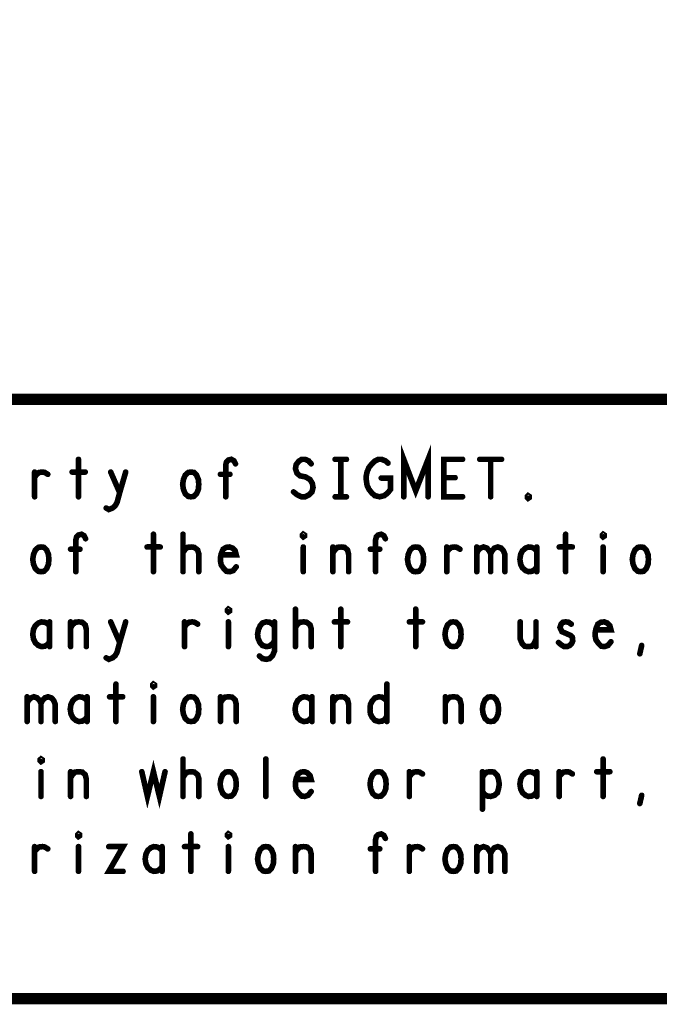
# Model space of a CAD drawing. Extents: x 23.5 to 56.6, y 21.5 to 42.6.
# Tile 17 of 22: x 48 to 49.7, y 21.5 to 24.2. Entities that reach past the tile are written whole.
import ezdxf

# ---------------------------------------------------------------- set-up
doc = ezdxf.new("R2010")
doc.units = 0
doc.layers.add('1', color=2, linetype='CONTINUOUS')

msp = doc.modelspace()

# ---------------------------------------------------------------- linework, layer by layer
at = {"layer": '1'}
for points, const_width in [([(23.545, 21.545), (56.545, 21.545), (56.545, 42.545), (23.545, 42.545), (23.545, 21.545)], 0.03), ([(44.47, 21.545), (44.47, 23.145), (50.345, 23.145), (56.545, 23.145)], 0.03), ([(48.975, 22.885), (48.975, 22.985), (49.007, 22.901), (49.04, 22.985), (49.04, 22.885)], 0.015), ([(48.107, 22.985), (48.107, 22.885)], 0.015), ([(48.5, 22.885), (48.5, 22.97), (48.502, 22.978), (48.507, 22.983), (48.515, 22.985), (48.522, 22.981), (48.526, 22.973)], 0.015), ([(48.681, 22.898), (48.691, 22.89), (48.702, 22.885), (48.712, 22.885), (48.722, 22.89), (48.73, 22.898), (48.733, 22.91), (48.731, 22.921), (48.725, 22.931), (48.713, 22.938), (48.698, 22.941), (48.69, 22.948), (48.686, 22.96), (48.688, 22.971), (48.695, 22.98), (48.703, 22.985), (48.712, 22.985), (48.721, 22.981), (48.728, 22.973)], 0.015), ([(48.792, 22.985), (48.822, 22.985)], 0.015), ([(48.807, 22.985), (48.807, 22.885)], 0.015), ([(48.915, 22.935), (48.94, 22.935), (48.94, 22.905), (48.932, 22.895), (48.923, 22.888), (48.911, 22.885), (48.898, 22.888), (48.89, 22.895), (48.882, 22.905), (48.877, 22.916), (48.875, 22.93), (48.875, 22.941), (48.877, 22.951), (48.882, 22.963), (48.89, 22.973), (48.897, 22.98), (48.907, 22.985), (48.916, 22.985), (48.926, 22.981), (48.933, 22.975)], 0.015), ([(49.132, 22.885), (49.082, 22.885), (49.082, 22.985), (49.132, 22.985)], 0.015), ([(49.178, 22.985), (49.236, 22.985)], 0.015), ([(49.207, 22.985), (49.207, 22.885)], 0.015), ([(47.99, 22.938), (47.996, 22.945), (48.002, 22.95), (48.011, 22.951), (48.017, 22.95), (48.025, 22.945)], 0.015), ([(47.99, 22.885), (47.99, 22.951)], 0.015), ([(48.09, 22.951), (48.125, 22.951)], 0.015), ([(48.181, 22.855), (48.188, 22.851), (48.198, 22.855), (48.205, 22.861), (48.21, 22.87), (48.217, 22.896), (48.233, 22.951)], 0.015), ([(48.193, 22.951), (48.217, 22.896)], 0.015), ([(48.407, 22.885), (48.4, 22.886), (48.392, 22.893), (48.387, 22.905), (48.385, 22.918), (48.387, 22.931), (48.392, 22.943), (48.4, 22.95), (48.407, 22.951), (48.415, 22.95), (48.422, 22.943), (48.427, 22.931), (48.428, 22.918), (48.427, 22.905), (48.422, 22.893), (48.415, 22.886), (48.407, 22.885)], 0.015), ([(48.511, 22.945), (48.486, 22.945)], 0.015), ([(49.112, 22.936), (49.082, 22.936)], 0.015), ([(49.307, 22.881), (49.305, 22.883), (49.305, 22.886), (49.307, 22.888), (49.31, 22.886), (49.31, 22.883), (49.307, 22.881)], 0.015), ([(48.792, 22.885), (48.822, 22.885)], 0.015), ([(48.1, 22.685), (48.1, 22.77), (48.102, 22.778), (48.107, 22.783), (48.115, 22.785), (48.122, 22.781), (48.126, 22.773)], 0.015), ([(48.307, 22.785), (48.307, 22.685)], 0.015), ([(48.386, 22.685), (48.386, 22.785)], 0.015), ([(48.707, 22.778), (48.705, 22.78), (48.705, 22.783), (48.707, 22.785), (48.71, 22.783), (48.71, 22.78), (48.707, 22.778)], 0.015), ([(48.9, 22.685), (48.9, 22.77), (48.902, 22.778), (48.907, 22.783), (48.915, 22.785), (48.922, 22.781), (48.926, 22.773)], 0.015), ([(49.407, 22.785), (49.407, 22.685)], 0.015), ([(49.507, 22.778), (49.505, 22.78), (49.505, 22.783), (49.507, 22.785), (49.51, 22.783), (49.51, 22.78), (49.507, 22.778)], 0.015), ([(48.007, 22.685), (48, 22.686), (47.992, 22.693), (47.987, 22.705), (47.985, 22.718), (47.987, 22.731), (47.992, 22.743), (48, 22.75), (48.007, 22.751), (48.015, 22.75), (48.022, 22.743), (48.027, 22.731), (48.028, 22.718), (48.027, 22.705), (48.022, 22.693), (48.015, 22.686), (48.007, 22.685)], 0.015), ([(48.111, 22.745), (48.086, 22.745)], 0.015), ([(48.29, 22.751), (48.325, 22.751)], 0.015), ([(48.386, 22.736), (48.392, 22.745), (48.398, 22.75), (48.408, 22.751), (48.416, 22.75), (48.425, 22.743), (48.428, 22.733), (48.428, 22.685)], 0.015), ([(48.488, 22.73), (48.528, 22.73), (48.525, 22.741), (48.518, 22.748), (48.51, 22.751), (48.501, 22.75), (48.493, 22.745), (48.488, 22.733), (48.486, 22.723), (48.486, 22.713), (48.488, 22.703), (48.495, 22.693), (48.502, 22.686), (48.511, 22.685), (48.52, 22.688), (48.528, 22.698)], 0.015), ([(48.707, 22.751), (48.707, 22.685)], 0.015), ([(48.786, 22.735), (48.791, 22.743), (48.798, 22.75), (48.808, 22.751), (48.817, 22.75), (48.825, 22.743), (48.828, 22.731), (48.828, 22.685)], 0.015), ([(48.786, 22.685), (48.786, 22.751)], 0.015), ([(48.911, 22.745), (48.886, 22.745)], 0.015), ([(49.007, 22.685), (49, 22.686), (48.992, 22.693), (48.987, 22.705), (48.985, 22.718), (48.987, 22.731), (48.992, 22.743), (49, 22.75), (49.007, 22.751), (49.015, 22.75), (49.022, 22.743), (49.027, 22.731), (49.028, 22.718), (49.027, 22.705), (49.022, 22.693), (49.015, 22.686), (49.007, 22.685)], 0.015), ([(49.09, 22.738), (49.096, 22.745), (49.102, 22.75), (49.111, 22.751), (49.117, 22.75), (49.125, 22.745)], 0.015), ([(49.09, 22.685), (49.09, 22.751)], 0.015), ([(49.17, 22.733), (49.173, 22.741), (49.18, 22.748), (49.188, 22.751), (49.197, 22.748), (49.203, 22.741), (49.207, 22.733), (49.207, 22.685)], 0.015), ([(49.17, 22.685), (49.17, 22.751)], 0.015), ([(49.207, 22.733), (49.211, 22.741), (49.217, 22.748), (49.226, 22.751), (49.235, 22.748), (49.241, 22.741), (49.245, 22.731), (49.245, 22.685)], 0.015), ([(49.33, 22.74), (49.325, 22.746), (49.317, 22.75), (49.308, 22.751), (49.3, 22.748), (49.292, 22.741), (49.287, 22.731), (49.285, 22.718), (49.287, 22.705), (49.292, 22.695), (49.3, 22.688), (49.308, 22.685), (49.317, 22.686), (49.325, 22.691), (49.33, 22.698)], 0.015), ([(49.33, 22.685), (49.33, 22.751)], 0.015), ([(49.39, 22.751), (49.425, 22.751)], 0.015), ([(49.507, 22.751), (49.507, 22.685)], 0.015), ([(49.607, 22.685), (49.6, 22.686), (49.592, 22.693), (49.587, 22.705), (49.585, 22.718), (49.587, 22.731), (49.592, 22.743), (49.6, 22.75), (49.607, 22.751), (49.615, 22.75), (49.622, 22.743), (49.627, 22.731), (49.628, 22.718), (49.627, 22.705), (49.622, 22.693), (49.615, 22.686), (49.607, 22.685)], 0.015), ([(48.507, 22.578), (48.505, 22.58), (48.505, 22.583), (48.507, 22.585), (48.51, 22.583), (48.51, 22.58), (48.507, 22.578)], 0.015), ([(48.686, 22.485), (48.686, 22.585)], 0.015), ([(48.807, 22.585), (48.807, 22.485)], 0.015), ([(49.007, 22.585), (49.007, 22.485)], 0.015), ([(48.03, 22.54), (48.025, 22.546), (48.017, 22.55), (48.008, 22.551), (48, 22.548), (47.992, 22.541), (47.987, 22.531), (47.985, 22.518), (47.987, 22.505), (47.992, 22.495), (48, 22.488), (48.008, 22.485), (48.017, 22.486), (48.025, 22.491), (48.03, 22.498)], 0.015), ([(48.03, 22.485), (48.03, 22.551)], 0.015), ([(48.086, 22.535), (48.091, 22.543), (48.098, 22.55), (48.108, 22.551), (48.117, 22.55), (48.125, 22.543), (48.128, 22.531), (48.128, 22.485)], 0.015), ([(48.086, 22.485), (48.086, 22.551)], 0.015), ([(48.181, 22.455), (48.188, 22.451), (48.198, 22.455), (48.205, 22.461), (48.21, 22.47), (48.217, 22.496), (48.233, 22.551)], 0.015), ([(48.193, 22.551), (48.217, 22.496)], 0.015), ([(48.39, 22.538), (48.396, 22.545), (48.402, 22.55), (48.411, 22.551), (48.417, 22.55), (48.425, 22.545)], 0.015), ([(48.39, 22.485), (48.39, 22.551)], 0.015), ([(48.507, 22.551), (48.507, 22.485)], 0.015), ([(48.63, 22.538), (48.625, 22.545), (48.617, 22.55), (48.608, 22.551), (48.598, 22.548), (48.592, 22.541), (48.587, 22.53), (48.585, 22.518), (48.586, 22.508), (48.591, 22.496), (48.598, 22.488), (48.608, 22.485), (48.616, 22.486), (48.625, 22.493), (48.63, 22.5)], 0.015), ([(48.59, 22.46), (48.598, 22.453), (48.608, 22.451), (48.617, 22.453), (48.625, 22.461), (48.63, 22.473), (48.63, 22.551)], 0.015), ([(48.686, 22.536), (48.692, 22.545), (48.698, 22.55), (48.708, 22.551), (48.716, 22.55), (48.725, 22.543), (48.728, 22.533), (48.728, 22.485)], 0.015), ([(48.79, 22.551), (48.825, 22.551)], 0.015), ([(48.99, 22.551), (49.025, 22.551)], 0.015), ([(49.107, 22.485), (49.1, 22.486), (49.092, 22.493), (49.087, 22.505), (49.085, 22.518), (49.087, 22.531), (49.092, 22.543), (49.1, 22.55), (49.107, 22.551), (49.115, 22.55), (49.122, 22.543), (49.127, 22.531), (49.128, 22.518), (49.127, 22.505), (49.122, 22.493), (49.115, 22.486), (49.107, 22.485)], 0.015), ([(49.286, 22.551), (49.286, 22.505), (49.291, 22.493), (49.298, 22.486), (49.307, 22.485), (49.316, 22.486), (49.323, 22.493), (49.328, 22.505)], 0.015), ([(49.328, 22.485), (49.328, 22.551)], 0.015), ([(49.388, 22.496), (49.395, 22.49), (49.403, 22.485), (49.411, 22.485), (49.418, 22.488), (49.423, 22.493), (49.426, 22.5), (49.425, 22.51), (49.42, 22.515), (49.397, 22.525), (49.392, 22.536), (49.395, 22.545), (49.4, 22.55), (49.407, 22.551), (49.415, 22.55), (49.422, 22.545)], 0.015), ([(49.488, 22.53), (49.528, 22.53), (49.525, 22.541), (49.518, 22.548), (49.51, 22.551), (49.501, 22.55), (49.493, 22.545), (49.488, 22.533), (49.486, 22.523), (49.486, 22.513), (49.488, 22.503), (49.495, 22.493), (49.502, 22.486), (49.511, 22.485), (49.52, 22.488), (49.528, 22.498)], 0.015), ([(49.605, 22.466), (49.61, 22.488)], 0.015), ([(48.207, 22.385), (48.207, 22.285)], 0.015), ([(48.307, 22.378), (48.305, 22.38), (48.305, 22.383), (48.307, 22.385), (48.31, 22.383), (48.31, 22.38), (48.307, 22.378)], 0.015), ([(48.93, 22.385), (48.93, 22.285)], 0.015), ([(47.97, 22.333), (47.973, 22.341), (47.98, 22.348), (47.988, 22.351), (47.997, 22.348), (48.003, 22.341), (48.007, 22.333), (48.007, 22.285)], 0.015), ([(47.97, 22.285), (47.97, 22.351)], 0.015), ([(48.007, 22.333), (48.011, 22.341), (48.017, 22.348), (48.026, 22.351), (48.035, 22.348), (48.041, 22.341), (48.045, 22.331), (48.045, 22.285)], 0.015), ([(48.13, 22.34), (48.125, 22.346), (48.117, 22.35), (48.108, 22.351), (48.1, 22.348), (48.092, 22.341), (48.087, 22.331), (48.085, 22.318), (48.087, 22.305), (48.092, 22.295), (48.1, 22.288), (48.108, 22.285), (48.117, 22.286), (48.125, 22.291), (48.13, 22.298)], 0.015), ([(48.13, 22.285), (48.13, 22.351)], 0.015), ([(48.19, 22.351), (48.225, 22.351)], 0.015), ([(48.307, 22.351), (48.307, 22.285)], 0.015), ([(48.407, 22.285), (48.4, 22.286), (48.392, 22.293), (48.387, 22.305), (48.385, 22.318), (48.387, 22.331), (48.392, 22.343), (48.4, 22.35), (48.407, 22.351), (48.415, 22.35), (48.422, 22.343), (48.427, 22.331), (48.428, 22.318), (48.427, 22.305), (48.422, 22.293), (48.415, 22.286), (48.407, 22.285)], 0.015), ([(48.486, 22.335), (48.491, 22.343), (48.498, 22.35), (48.508, 22.351), (48.517, 22.35), (48.525, 22.343), (48.528, 22.331), (48.528, 22.285)], 0.015), ([(48.486, 22.285), (48.486, 22.351)], 0.015), ([(48.73, 22.34), (48.725, 22.346), (48.717, 22.35), (48.708, 22.351), (48.7, 22.348), (48.692, 22.341), (48.687, 22.331), (48.685, 22.318), (48.687, 22.305), (48.692, 22.295), (48.7, 22.288), (48.708, 22.285), (48.717, 22.286), (48.725, 22.291), (48.73, 22.298)], 0.015), ([(48.73, 22.285), (48.73, 22.351)], 0.015), ([(48.786, 22.335), (48.791, 22.343), (48.798, 22.35), (48.808, 22.351), (48.817, 22.35), (48.825, 22.343), (48.828, 22.331), (48.828, 22.285)], 0.015), ([(48.786, 22.285), (48.786, 22.351)], 0.015), ([(48.93, 22.3), (48.925, 22.291), (48.917, 22.286), (48.908, 22.285), (48.898, 22.288), (48.891, 22.296), (48.886, 22.306), (48.885, 22.318), (48.886, 22.33), (48.891, 22.34), (48.898, 22.348), (48.908, 22.351), (48.917, 22.35), (48.923, 22.346), (48.93, 22.34)], 0.015), ([(49.086, 22.335), (49.091, 22.343), (49.098, 22.35), (49.108, 22.351), (49.117, 22.35), (49.125, 22.343), (49.128, 22.331), (49.128, 22.285)], 0.015), ([(49.086, 22.285), (49.086, 22.351)], 0.015), ([(49.207, 22.285), (49.2, 22.286), (49.192, 22.293), (49.187, 22.305), (49.185, 22.318), (49.187, 22.331), (49.192, 22.343), (49.2, 22.35), (49.207, 22.351), (49.215, 22.35), (49.222, 22.343), (49.227, 22.331), (49.228, 22.318), (49.227, 22.305), (49.222, 22.293), (49.215, 22.286), (49.207, 22.285)], 0.015), ([(48.007, 22.178), (48.005, 22.18), (48.005, 22.183), (48.007, 22.185), (48.01, 22.183), (48.01, 22.18), (48.007, 22.178)], 0.015), ([(48.386, 22.085), (48.386, 22.185)], 0.015), ([(48.607, 22.085), (48.607, 22.185)], 0.015), ([(49.507, 22.185), (49.507, 22.085)], 0.015), ([(48.276, 22.151), (48.291, 22.085), (48.307, 22.151), (48.323, 22.085), (48.338, 22.151)], 0.015), ([(48.007, 22.151), (48.007, 22.085)], 0.015), ([(48.086, 22.135), (48.091, 22.143), (48.098, 22.15), (48.108, 22.151), (48.117, 22.15), (48.125, 22.143), (48.128, 22.131), (48.128, 22.085)], 0.015), ([(48.086, 22.085), (48.086, 22.151)], 0.015), ([(48.386, 22.136), (48.392, 22.145), (48.398, 22.15), (48.408, 22.151), (48.416, 22.15), (48.425, 22.143), (48.428, 22.133), (48.428, 22.085)], 0.015), ([(48.507, 22.085), (48.5, 22.086), (48.492, 22.093), (48.487, 22.105), (48.485, 22.118), (48.487, 22.131), (48.492, 22.143), (48.5, 22.15), (48.507, 22.151), (48.515, 22.15), (48.522, 22.143), (48.527, 22.131), (48.528, 22.118), (48.527, 22.105), (48.522, 22.093), (48.515, 22.086), (48.507, 22.085)], 0.015), ([(48.688, 22.13), (48.728, 22.13), (48.725, 22.141), (48.718, 22.148), (48.71, 22.151), (48.701, 22.15), (48.693, 22.145), (48.688, 22.133), (48.686, 22.123), (48.686, 22.113), (48.688, 22.103), (48.695, 22.093), (48.702, 22.086), (48.711, 22.085), (48.72, 22.088), (48.728, 22.098)], 0.015), ([(48.907, 22.085), (48.9, 22.086), (48.892, 22.093), (48.887, 22.105), (48.885, 22.118), (48.887, 22.131), (48.892, 22.143), (48.9, 22.15), (48.907, 22.151), (48.915, 22.15), (48.922, 22.143), (48.927, 22.131), (48.928, 22.118), (48.927, 22.105), (48.922, 22.093), (48.915, 22.086), (48.907, 22.085)], 0.015), ([(48.99, 22.138), (48.996, 22.145), (49.002, 22.15), (49.011, 22.151), (49.017, 22.15), (49.025, 22.145)], 0.015), ([(48.99, 22.085), (48.99, 22.151)], 0.015), ([(49.185, 22.136), (49.191, 22.145), (49.197, 22.15), (49.207, 22.151), (49.216, 22.15), (49.225, 22.141), (49.228, 22.13), (49.23, 22.118), (49.228, 22.106), (49.225, 22.095), (49.217, 22.088), (49.207, 22.085), (49.198, 22.086), (49.19, 22.091), (49.185, 22.098)], 0.015), ([(49.185, 22.051), (49.185, 22.151)], 0.015), ([(49.33, 22.14), (49.325, 22.146), (49.317, 22.15), (49.308, 22.151), (49.3, 22.148), (49.292, 22.141), (49.287, 22.131), (49.285, 22.118), (49.287, 22.105), (49.292, 22.095), (49.3, 22.088), (49.308, 22.085), (49.317, 22.086), (49.325, 22.091), (49.33, 22.098)], 0.015), ([(49.33, 22.085), (49.33, 22.151)], 0.015), ([(49.39, 22.138), (49.396, 22.145), (49.402, 22.15), (49.411, 22.151), (49.417, 22.15), (49.425, 22.145)], 0.015), ([(49.39, 22.085), (49.39, 22.151)], 0.015), ([(49.49, 22.151), (49.525, 22.151)], 0.015), ([(49.605, 22.066), (49.61, 22.088)], 0.015), ([(48.107, 21.978), (48.105, 21.98), (48.105, 21.983), (48.107, 21.985), (48.11, 21.983), (48.11, 21.98), (48.107, 21.978)], 0.015), ([(48.407, 21.985), (48.407, 21.885)], 0.015), ([(48.507, 21.978), (48.505, 21.98), (48.505, 21.983), (48.507, 21.985), (48.51, 21.983), (48.51, 21.98), (48.507, 21.978)], 0.015), ([(48.9, 21.885), (48.9, 21.97), (48.902, 21.978), (48.907, 21.983), (48.915, 21.985), (48.922, 21.981), (48.926, 21.973)], 0.015), ([(47.99, 21.938), (47.996, 21.945), (48.002, 21.95), (48.011, 21.951), (48.017, 21.95), (48.025, 21.945)], 0.015), ([(47.99, 21.885), (47.99, 21.951)], 0.015), ([(48.107, 21.951), (48.107, 21.885)], 0.015), ([(48.188, 21.951), (48.226, 21.951), (48.188, 21.885), (48.226, 21.885)], 0.015), ([(48.33, 21.94), (48.325, 21.946), (48.317, 21.95), (48.308, 21.951), (48.3, 21.948), (48.292, 21.941), (48.287, 21.931), (48.285, 21.918), (48.287, 21.905), (48.292, 21.895), (48.3, 21.888), (48.308, 21.885), (48.317, 21.886), (48.325, 21.891), (48.33, 21.898)], 0.015), ([(48.33, 21.885), (48.33, 21.951)], 0.015), ([(48.39, 21.951), (48.425, 21.951)], 0.015), ([(48.507, 21.951), (48.507, 21.885)], 0.015), ([(48.607, 21.885), (48.6, 21.886), (48.592, 21.893), (48.587, 21.905), (48.585, 21.918), (48.587, 21.931), (48.592, 21.943), (48.6, 21.95), (48.607, 21.951), (48.615, 21.95), (48.622, 21.943), (48.627, 21.931), (48.628, 21.918), (48.627, 21.905), (48.622, 21.893), (48.615, 21.886), (48.607, 21.885)], 0.015), ([(48.686, 21.935), (48.691, 21.943), (48.698, 21.95), (48.708, 21.951), (48.717, 21.95), (48.725, 21.943), (48.728, 21.931), (48.728, 21.885)], 0.015), ([(48.686, 21.885), (48.686, 21.951)], 0.015), ([(48.911, 21.945), (48.886, 21.945)], 0.015), ([(48.99, 21.938), (48.996, 21.945), (49.002, 21.95), (49.011, 21.951), (49.017, 21.95), (49.025, 21.945)], 0.015), ([(48.99, 21.885), (48.99, 21.951)], 0.015), ([(49.107, 21.885), (49.1, 21.886), (49.092, 21.893), (49.087, 21.905), (49.085, 21.918), (49.087, 21.931), (49.092, 21.943), (49.1, 21.95), (49.107, 21.951), (49.115, 21.95), (49.122, 21.943), (49.127, 21.931), (49.128, 21.918), (49.127, 21.905), (49.122, 21.893), (49.115, 21.886), (49.107, 21.885)], 0.015), ([(49.17, 21.933), (49.173, 21.941), (49.18, 21.948), (49.188, 21.951), (49.197, 21.948), (49.203, 21.941), (49.207, 21.933), (49.207, 21.885)], 0.015), ([(49.17, 21.885), (49.17, 21.951)], 0.015), ([(49.207, 21.933), (49.211, 21.941), (49.217, 21.948), (49.226, 21.951), (49.235, 21.948), (49.241, 21.941), (49.245, 21.931), (49.245, 21.885)], 0.015)]:
    msp.add_lwpolyline(points, dxfattribs=dict(at, const_width=const_width))
at = {"layer": '1', "const_width": 0.0075}
for points in [[(48.11075, 22.985, 1), (48.10325, 22.985, 1)], [(48.52975, 22.973, 1), (48.52225, 22.973, 1)], [(48.73175, 22.973, 1), (48.72425, 22.973, 1)], [(48.79575, 22.985, 1), (48.78825, 22.985, 1)], [(48.81075, 22.985, 1), (48.80325, 22.985, 1)], [(48.82575, 22.985, 1), (48.81825, 22.985, 1)], [(48.93675, 22.975, 1), (48.92925, 22.975, 1)], [(49.13575, 22.985, 1), (49.12825, 22.985, 1)], [(49.18175, 22.985, 1), (49.17425, 22.985, 1)], [(49.21075, 22.985, 1), (49.20325, 22.985, 1)], [(49.23975, 22.985, 1), (49.23225, 22.985, 1)], [(47.99375, 22.951, 1), (47.98625, 22.951, 1)], [(48.02875, 22.945, 1), (48.02125, 22.945, 1)], [(48.09375, 22.951, 1), (48.08625, 22.951, 1)], [(48.12875, 22.951, 1), (48.12125, 22.951, 1)], [(48.19675, 22.951, 1), (48.18925, 22.951, 1)], [(48.23675, 22.951, 1), (48.22925, 22.951, 1)], [(48.48975, 22.945, 1), (48.48225, 22.945, 1)], [(48.51475, 22.945, 1), (48.50725, 22.945, 1)], [(47.99375, 22.938, 1), (47.98625, 22.938, 1)], [(48.91875, 22.935, 1), (48.91125, 22.935, 1)], [(49.08575, 22.936, 1), (49.07825, 22.936, 1)], [(49.11575, 22.936, 1), (49.10825, 22.936, 1)], [(48.22075, 22.896, 1), (48.21325, 22.896, 1)], [(48.68475, 22.898, 1), (48.67725, 22.898, 1)], [(47.99375, 22.885, 1), (47.98625, 22.885, 1)], [(48.11075, 22.885, 1), (48.10325, 22.885, 1)], [(48.41075, 22.885, 1), (48.40325, 22.885, 1)], [(48.41075, 22.885, 1), (48.40325, 22.885, 1)], [(48.50375, 22.885, 1), (48.49625, 22.885, 1)], [(48.79575, 22.885, 1), (48.78825, 22.885, 1)], [(48.81075, 22.885, 1), (48.80325, 22.885, 1)], [(48.82575, 22.885, 1), (48.81825, 22.885, 1)], [(48.97875, 22.885, 1), (48.97125, 22.885, 1)], [(49.04375, 22.885, 1), (49.03625, 22.885, 1)], [(49.13575, 22.885, 1), (49.12825, 22.885, 1)], [(49.21075, 22.885, 1), (49.20325, 22.885, 1)], [(49.31075, 22.881, 1), (49.30325, 22.881, 1)], [(49.31075, 22.881, 1), (49.30325, 22.881, 1)], [(48.18475, 22.855, 1), (48.17725, 22.855, 1)], [(48.31075, 22.785, 1), (48.30325, 22.785, 1)], [(48.38975, 22.785, 1), (48.38225, 22.785, 1)], [(49.41075, 22.785, 1), (49.40325, 22.785, 1)], [(48.12975, 22.773, 1), (48.12225, 22.773, 1)], [(48.71075, 22.778, 1), (48.70325, 22.778, 1)], [(48.71075, 22.778, 1), (48.70325, 22.778, 1)], [(48.92975, 22.773, 1), (48.92225, 22.773, 1)], [(49.51075, 22.778, 1), (49.50325, 22.778, 1)], [(49.51075, 22.778, 1), (49.50325, 22.778, 1)], [(48.08975, 22.745, 1), (48.08225, 22.745, 1)], [(48.11475, 22.745, 1), (48.10725, 22.745, 1)], [(48.29375, 22.751, 1), (48.28625, 22.751, 1)], [(48.32875, 22.751, 1), (48.32125, 22.751, 1)], [(48.38975, 22.736, 1), (48.38225, 22.736, 1)], [(48.71075, 22.751, 1), (48.70325, 22.751, 1)], [(48.78975, 22.751, 1), (48.78225, 22.751, 1)], [(48.78975, 22.735, 1), (48.78225, 22.735, 1)], [(48.88975, 22.745, 1), (48.88225, 22.745, 1)], [(48.91475, 22.745, 1), (48.90725, 22.745, 1)], [(49.09375, 22.751, 1), (49.08625, 22.751, 1)], [(49.09375, 22.738, 1), (49.08625, 22.738, 1)], [(49.12875, 22.745, 1), (49.12125, 22.745, 1)], [(49.17375, 22.751, 1), (49.16625, 22.751, 1)], [(49.17375, 22.733, 1), (49.16625, 22.733, 1)], [(49.21075, 22.733, 1), (49.20325, 22.733, 1)], [(49.33375, 22.751, 1), (49.32625, 22.751, 1)], [(49.33375, 22.74, 1), (49.32625, 22.74, 1)], [(49.39375, 22.751, 1), (49.38625, 22.751, 1)], [(49.42875, 22.751, 1), (49.42125, 22.751, 1)], [(49.51075, 22.751, 1), (49.50325, 22.751, 1)], [(48.49175, 22.73, 1), (48.48425, 22.73, 1)], [(48.01075, 22.685, 1), (48.00325, 22.685, 1)], [(48.01075, 22.685, 1), (48.00325, 22.685, 1)], [(48.10375, 22.685, 1), (48.09625, 22.685, 1)], [(48.31075, 22.685, 1), (48.30325, 22.685, 1)], [(48.38975, 22.685, 1), (48.38225, 22.685, 1)], [(48.43175, 22.685, 1), (48.42425, 22.685, 1)], [(48.53175, 22.698, 1), (48.52425, 22.698, 1)], [(48.71075, 22.685, 1), (48.70325, 22.685, 1)], [(48.78975, 22.685, 1), (48.78225, 22.685, 1)], [(48.83175, 22.685, 1), (48.82425, 22.685, 1)], [(48.90375, 22.685, 1), (48.89625, 22.685, 1)], [(49.01075, 22.685, 1), (49.00325, 22.685, 1)], [(49.01075, 22.685, 1), (49.00325, 22.685, 1)], [(49.09375, 22.685, 1), (49.08625, 22.685, 1)], [(49.17375, 22.685, 1), (49.16625, 22.685, 1)], [(49.21075, 22.685, 1), (49.20325, 22.685, 1)], [(49.24875, 22.685, 1), (49.24125, 22.685, 1)], [(49.33375, 22.698, 1), (49.32625, 22.698, 1)], [(49.33375, 22.685, 1), (49.32625, 22.685, 1)], [(49.41075, 22.685, 1), (49.40325, 22.685, 1)], [(49.51075, 22.685, 1), (49.50325, 22.685, 1)], [(49.61075, 22.685, 1), (49.60325, 22.685, 1)], [(49.61075, 22.685, 1), (49.60325, 22.685, 1)], [(48.51075, 22.578, 1), (48.50325, 22.578, 1)], [(48.51075, 22.578, 1), (48.50325, 22.578, 1)], [(48.68975, 22.585, 1), (48.68225, 22.585, 1)], [(48.81075, 22.585, 1), (48.80325, 22.585, 1)], [(49.01075, 22.585, 1), (49.00325, 22.585, 1)], [(48.03375, 22.551, 1), (48.02625, 22.551, 1)], [(48.08975, 22.551, 1), (48.08225, 22.551, 1)], [(48.19675, 22.551, 1), (48.18925, 22.551, 1)], [(48.23675, 22.551, 1), (48.22925, 22.551, 1)], [(48.39375, 22.551, 1), (48.38625, 22.551, 1)], [(48.51075, 22.551, 1), (48.50325, 22.551, 1)], [(48.63375, 22.551, 1), (48.62625, 22.551, 1)], [(48.79375, 22.551, 1), (48.78625, 22.551, 1)], [(48.82875, 22.551, 1), (48.82125, 22.551, 1)], [(48.99375, 22.551, 1), (48.98625, 22.551, 1)], [(49.02875, 22.551, 1), (49.02125, 22.551, 1)], [(49.28975, 22.551, 1), (49.28225, 22.551, 1)], [(49.33175, 22.551, 1), (49.32425, 22.551, 1)], [(48.03375, 22.54, 1), (48.02625, 22.54, 1)], [(48.08975, 22.535, 1), (48.08225, 22.535, 1)], [(48.39375, 22.538, 1), (48.38625, 22.538, 1)], [(48.42875, 22.545, 1), (48.42125, 22.545, 1)], [(48.63375, 22.538, 1), (48.62625, 22.538, 1)], [(48.68975, 22.536, 1), (48.68225, 22.536, 1)], [(49.42575, 22.545, 1), (49.41825, 22.545, 1)], [(49.49175, 22.53, 1), (49.48425, 22.53, 1)], [(48.03375, 22.498, 1), (48.02625, 22.498, 1)], [(48.22075, 22.496, 1), (48.21325, 22.496, 1)], [(48.63375, 22.5, 1), (48.62625, 22.5, 1)], [(49.33175, 22.505, 1), (49.32425, 22.505, 1)], [(49.39175, 22.496, 1), (49.38425, 22.496, 1)], [(49.53175, 22.498, 1), (49.52425, 22.498, 1)], [(48.03375, 22.485, 1), (48.02625, 22.485, 1)], [(48.08975, 22.485, 1), (48.08225, 22.485, 1)], [(48.13175, 22.485, 1), (48.12425, 22.485, 1)], [(48.39375, 22.485, 1), (48.38625, 22.485, 1)], [(48.51075, 22.485, 1), (48.50325, 22.485, 1)], [(48.68975, 22.485, 1), (48.68225, 22.485, 1)], [(48.73175, 22.485, 1), (48.72425, 22.485, 1)], [(48.81075, 22.485, 1), (48.80325, 22.485, 1)], [(49.01075, 22.485, 1), (49.00325, 22.485, 1)], [(49.11075, 22.485, 1), (49.10325, 22.485, 1)], [(49.11075, 22.485, 1), (49.10325, 22.485, 1)], [(49.33175, 22.485, 1), (49.32425, 22.485, 1)], [(49.61375, 22.488, 1), (49.60625, 22.488, 1)], [(48.18475, 22.455, 1), (48.17725, 22.455, 1)], [(48.59375, 22.46, 1), (48.58625, 22.46, 1)], [(49.60875, 22.466, 1), (49.60125, 22.466, 1)], [(48.21075, 22.385, 1), (48.20325, 22.385, 1)], [(48.31075, 22.378, 1), (48.30325, 22.378, 1)], [(48.31075, 22.378, 1), (48.30325, 22.378, 1)], [(48.93375, 22.385, 1), (48.92625, 22.385, 1)], [(47.97375, 22.351, 1), (47.96625, 22.351, 1)], [(48.13375, 22.351, 1), (48.12625, 22.351, 1)], [(48.13375, 22.34, 1), (48.12625, 22.34, 1)], [(48.19375, 22.351, 1), (48.18625, 22.351, 1)], [(48.22875, 22.351, 1), (48.22125, 22.351, 1)], [(48.31075, 22.351, 1), (48.30325, 22.351, 1)], [(48.48975, 22.351, 1), (48.48225, 22.351, 1)], [(48.73375, 22.351, 1), (48.72625, 22.351, 1)], [(48.73375, 22.34, 1), (48.72625, 22.34, 1)], [(48.78975, 22.351, 1), (48.78225, 22.351, 1)], [(48.93375, 22.34, 1), (48.92625, 22.34, 1)], [(49.08975, 22.351, 1), (49.08225, 22.351, 1)], [(47.97375, 22.333, 1), (47.96625, 22.333, 1)], [(48.01075, 22.333, 1), (48.00325, 22.333, 1)], [(48.48975, 22.335, 1), (48.48225, 22.335, 1)], [(48.78975, 22.335, 1), (48.78225, 22.335, 1)], [(49.08975, 22.335, 1), (49.08225, 22.335, 1)], [(47.97375, 22.285, 1), (47.96625, 22.285, 1)], [(48.01075, 22.285, 1), (48.00325, 22.285, 1)], [(48.04875, 22.285, 1), (48.04125, 22.285, 1)], [(48.13375, 22.298, 1), (48.12625, 22.298, 1)], [(48.13375, 22.285, 1), (48.12625, 22.285, 1)], [(48.21075, 22.285, 1), (48.20325, 22.285, 1)], [(48.31075, 22.285, 1), (48.30325, 22.285, 1)], [(48.41075, 22.285, 1), (48.40325, 22.285, 1)], [(48.41075, 22.285, 1), (48.40325, 22.285, 1)], [(48.48975, 22.285, 1), (48.48225, 22.285, 1)], [(48.53175, 22.285, 1), (48.52425, 22.285, 1)], [(48.73375, 22.298, 1), (48.72625, 22.298, 1)], [(48.73375, 22.285, 1), (48.72625, 22.285, 1)], [(48.78975, 22.285, 1), (48.78225, 22.285, 1)], [(48.83175, 22.285, 1), (48.82425, 22.285, 1)], [(48.93375, 22.3, 1), (48.92625, 22.3, 1)], [(48.93375, 22.285, 1), (48.92625, 22.285, 1)], [(49.08975, 22.285, 1), (49.08225, 22.285, 1)], [(49.13175, 22.285, 1), (49.12425, 22.285, 1)], [(49.21075, 22.285, 1), (49.20325, 22.285, 1)], [(49.21075, 22.285, 1), (49.20325, 22.285, 1)], [(48.38975, 22.185, 1), (48.38225, 22.185, 1)], [(48.61075, 22.185, 1), (48.60325, 22.185, 1)], [(49.51075, 22.185, 1), (49.50325, 22.185, 1)], [(48.01075, 22.178, 1), (48.00325, 22.178, 1)], [(48.01075, 22.178, 1), (48.00325, 22.178, 1)], [(48.01075, 22.151, 1), (48.00325, 22.151, 1)], [(48.08975, 22.151, 1), (48.08225, 22.151, 1)], [(48.08975, 22.135, 1), (48.08225, 22.135, 1)], [(48.27975, 22.151, 1), (48.27225, 22.151, 1)], [(48.34175, 22.151, 1), (48.33425, 22.151, 1)], [(48.38975, 22.136, 1), (48.38225, 22.136, 1)], [(48.69175, 22.13, 1), (48.68425, 22.13, 1)], [(48.99375, 22.151, 1), (48.98625, 22.151, 1)], [(48.99375, 22.138, 1), (48.98625, 22.138, 1)], [(49.02875, 22.145, 1), (49.02125, 22.145, 1)], [(49.18875, 22.151, 1), (49.18125, 22.151, 1)], [(49.18875, 22.136, 1), (49.18125, 22.136, 1)], [(49.33375, 22.151, 1), (49.32625, 22.151, 1)], [(49.33375, 22.14, 1), (49.32625, 22.14, 1)], [(49.39375, 22.151, 1), (49.38625, 22.151, 1)], [(49.39375, 22.138, 1), (49.38625, 22.138, 1)], [(49.42875, 22.145, 1), (49.42125, 22.145, 1)], [(49.49375, 22.151, 1), (49.48625, 22.151, 1)], [(49.52875, 22.151, 1), (49.52125, 22.151, 1)], [(48.01075, 22.085, 1), (48.00325, 22.085, 1)], [(48.08975, 22.085, 1), (48.08225, 22.085, 1)], [(48.13175, 22.085, 1), (48.12425, 22.085, 1)], [(48.38975, 22.085, 1), (48.38225, 22.085, 1)], [(48.43175, 22.085, 1), (48.42425, 22.085, 1)], [(48.51075, 22.085, 1), (48.50325, 22.085, 1)], [(48.51075, 22.085, 1), (48.50325, 22.085, 1)], [(48.61075, 22.085, 1), (48.60325, 22.085, 1)], [(48.73175, 22.098, 1), (48.72425, 22.098, 1)], [(48.91075, 22.085, 1), (48.90325, 22.085, 1)], [(48.91075, 22.085, 1), (48.90325, 22.085, 1)], [(48.99375, 22.085, 1), (48.98625, 22.085, 1)], [(49.18875, 22.098, 1), (49.18125, 22.098, 1)], [(49.33375, 22.098, 1), (49.32625, 22.098, 1)], [(49.33375, 22.085, 1), (49.32625, 22.085, 1)], [(49.39375, 22.085, 1), (49.38625, 22.085, 1)], [(49.51075, 22.085, 1), (49.50325, 22.085, 1)], [(49.61375, 22.088, 1), (49.60625, 22.088, 1)], [(49.18875, 22.051, 1), (49.18125, 22.051, 1)], [(49.60875, 22.066, 1), (49.60125, 22.066, 1)], [(48.11075, 21.978, 1), (48.10325, 21.978, 1)], [(48.11075, 21.978, 1), (48.10325, 21.978, 1)], [(48.41075, 21.985, 1), (48.40325, 21.985, 1)], [(48.51075, 21.978, 1), (48.50325, 21.978, 1)], [(48.51075, 21.978, 1), (48.50325, 21.978, 1)], [(48.92975, 21.973, 1), (48.92225, 21.973, 1)], [(47.99375, 21.951, 1), (47.98625, 21.951, 1)], [(48.02875, 21.945, 1), (48.02125, 21.945, 1)], [(48.11075, 21.951, 1), (48.10325, 21.951, 1)], [(48.19175, 21.951, 1), (48.18425, 21.951, 1)], [(48.33375, 21.951, 1), (48.32625, 21.951, 1)], [(48.39375, 21.951, 1), (48.38625, 21.951, 1)], [(48.42875, 21.951, 1), (48.42125, 21.951, 1)], [(48.51075, 21.951, 1), (48.50325, 21.951, 1)], [(48.68975, 21.951, 1), (48.68225, 21.951, 1)], [(48.88975, 21.945, 1), (48.88225, 21.945, 1)], [(48.91475, 21.945, 1), (48.90725, 21.945, 1)], [(48.99375, 21.951, 1), (48.98625, 21.951, 1)], [(49.02875, 21.945, 1), (49.02125, 21.945, 1)], [(49.17375, 21.951, 1), (49.16625, 21.951, 1)], [(47.99375, 21.938, 1), (47.98625, 21.938, 1)], [(48.33375, 21.94, 1), (48.32625, 21.94, 1)], [(48.68975, 21.935, 1), (48.68225, 21.935, 1)], [(48.99375, 21.938, 1), (48.98625, 21.938, 1)], [(49.17375, 21.933, 1), (49.16625, 21.933, 1)], [(49.21075, 21.933, 1), (49.20325, 21.933, 1)], [(48.33375, 21.898, 1), (48.32625, 21.898, 1)], [(47.99375, 21.885, 1), (47.98625, 21.885, 1)], [(48.11075, 21.885, 1), (48.10325, 21.885, 1)], [(48.22975, 21.885, 1), (48.22225, 21.885, 1)], [(48.33375, 21.885, 1), (48.32625, 21.885, 1)], [(48.41075, 21.885, 1), (48.40325, 21.885, 1)], [(48.51075, 21.885, 1), (48.50325, 21.885, 1)], [(48.61075, 21.885, 1), (48.60325, 21.885, 1)], [(48.61075, 21.885, 1), (48.60325, 21.885, 1)], [(48.68975, 21.885, 1), (48.68225, 21.885, 1)], [(48.73175, 21.885, 1), (48.72425, 21.885, 1)], [(48.90375, 21.885, 1), (48.89625, 21.885, 1)], [(48.99375, 21.885, 1), (48.98625, 21.885, 1)], [(49.11075, 21.885, 1), (49.10325, 21.885, 1)], [(49.11075, 21.885, 1), (49.10325, 21.885, 1)], [(49.17375, 21.885, 1), (49.16625, 21.885, 1)], [(49.21075, 21.885, 1), (49.20325, 21.885, 1)], [(49.24875, 21.885, 1), (49.24125, 21.885, 1)]]:
    msp.add_lwpolyline(points, format="xyb", close=True, dxfattribs=at)

doc.saveas('drawing.dxf')
